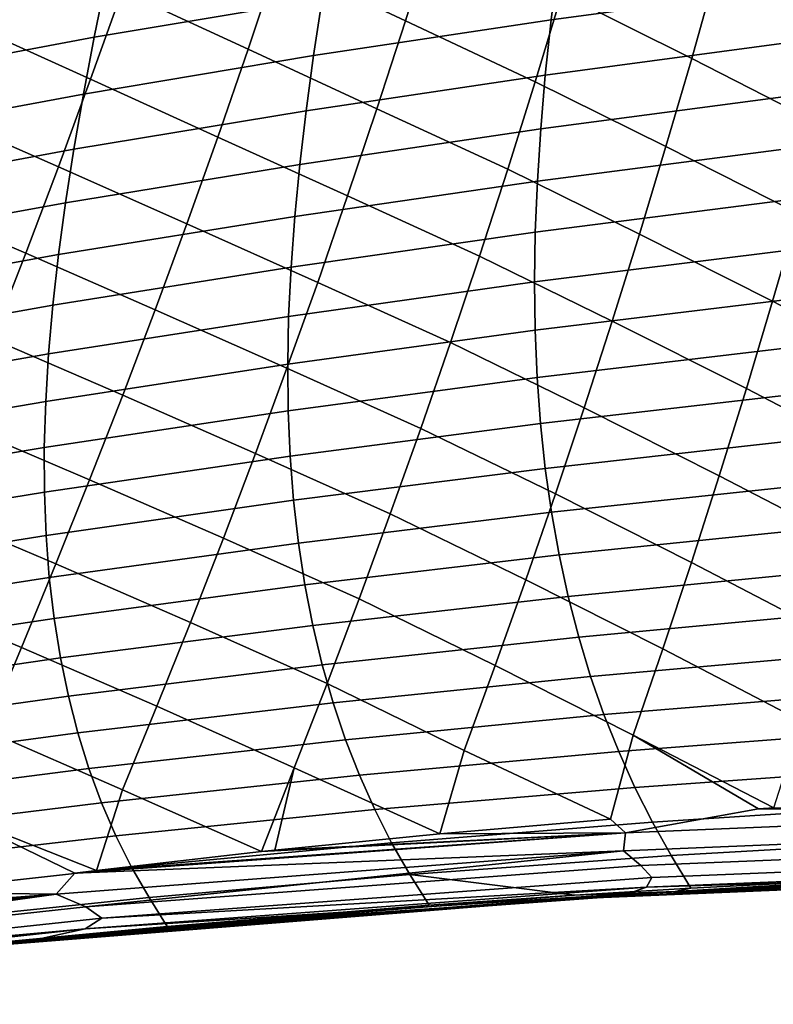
# Model space of a CAD drawing. Header units: metres. Extents: x -25 to 167, y -25 to 25.
# Tile 56 of 135: x 30.84 to 35.49, y -19.22 to -13.14. Entities that reach past the tile are written whole.
import ezdxf

# ---------------------------------------------------------------- set-up
doc = ezdxf.new("R2010")
doc.units = ezdxf.units.M
doc.layers.add('solid_12_061_372_XXX', color=7, linetype='CONTINUOUS')

msp = doc.modelspace()

# ---------------------------------------------------------------- linework, layer by layer
at = {"layer": 'solid_12_061_372_XXX'}
for points in [[(33.220879, -13.151024, 80.814751), (33.391663, -12.603406, 81.091698), (32.609306, -12.227632, 81.343124), (32.432209, -12.78059, 81.059685)], [(35.946419, -13.24975, 80.916588), (36.089245, -12.699884, 81.161125), (35.291386, -12.28584, 81.261719), (35.142605, -12.836633, 81.015297)], [(32.250164, -13.327389, 80.764008), (32.432209, -12.78059, 81.059685), (31.660488, -12.412786, 81.36869), (31.471684, -12.96597, 81.065269)], [(34.988739, -13.383525, 80.758446), (35.142605, -12.836633, 81.015297), (34.346748, -12.433999, 81.161674), (34.187103, -12.982758, 80.901306)], [(31.278086, -13.512279, 80.74865), (31.471684, -12.96597, 81.065269), (30.712576, -12.612507, 81.428802), (30.511406, -13.166527, 81.103027)], [(34.022438, -13.527047, 80.630058), (34.187103, -12.982758, 80.901306), (33.391663, -12.603406, 81.091698), (33.220879, -13.151024, 80.814751)], [(35.665794, -12.59173, 50.811691), (35.631687, -12.94205, 51.245625), (34.120426, -13.146104, 49.874798), (34.163582, -12.79622, 49.410114)], [(32.769413, -12.655854, 47.498371), (32.708115, -13.016126, 47.974014), (31.300371, -13.252413, 46.506607), (31.374458, -12.890742, 45.999405)], [(33.045177, -13.693565, 80.526314), (33.220879, -13.151024, 80.814751), (32.432209, -12.78059, 81.059685), (32.250164, -13.327389, 80.764008)], [(34.163582, -12.79622, 49.410114), (34.120426, -13.146104, 49.874798), (32.654099, -13.366205, 48.470669), (32.708115, -13.016126, 47.974014)], [(35.798607, -13.796529, 80.661888), (35.946419, -13.24975, 80.916588), (35.142605, -12.836633, 81.015297), (34.988739, -13.383525, 80.758446)], [(31.374458, -12.890742, 45.999405), (31.300371, -13.252413, 46.506607), (29.941153, -13.506748, 45.012299), (30.029902, -13.143081, 44.472382)], [(32.063354, -13.868464, 80.456032), (32.250164, -13.327389, 80.764008), (31.471684, -12.96597, 81.065269), (31.278086, -13.512279, 80.74865)], [(34.82991, -13.926846, 80.491127), (34.988739, -13.383525, 80.758446), (34.187103, -12.982758, 80.901306), (34.022438, -13.527047, 80.630058)], [(35.631687, -12.94205, 51.245625), (35.604721, -13.283618, 51.697815), (34.084618, -13.48669, 50.359203), (34.120426, -13.146104, 49.874798)], [(32.708115, -13.016126, 47.974014), (32.654099, -13.366205, 48.470669), (31.23362, -13.603279, 47.036392), (31.300371, -13.252413, 46.506607)], [(31.07991, -14.05217, 80.418755), (31.278086, -13.512279, 80.74865), (30.511406, -13.166527, 81.103027), (30.305611, -13.712912, 80.762878)], [(34.120426, -13.146104, 49.874798), (34.084618, -13.48669, 50.359203), (32.607574, -13.706412, 48.988567), (32.654099, -13.366205, 48.470669)], [(33.852894, -14.067238, 80.3479), (34.022438, -13.527047, 80.630058), (33.220879, -13.151024, 80.814751), (33.045177, -13.693565, 80.526314)], [(31.300371, -13.252413, 46.506607), (31.23362, -13.603279, 47.036392), (29.859741, -13.858961, 45.576401), (29.941153, -13.506748, 45.012299)], [(35.604721, -13.283618, 51.697815), (35.585049, -13.616747, 52.168495), (34.056332, -13.818295, 50.863567), (34.084618, -13.48669, 50.359203)], [(32.864727, -14.231436, 80.226326), (33.045177, -13.693565, 80.526314), (32.250164, -13.327389, 80.764008), (32.063354, -13.868464, 80.456032)], [(32.654099, -13.366205, 48.470669), (32.607574, -13.706412, 48.988567), (31.174446, -13.943668, 47.588978), (31.23362, -13.603279, 47.036392)], [(35.645908, -14.340501, 80.397011), (35.798607, -13.796529, 80.661888), (34.988739, -13.383525, 80.758446), (34.82991, -13.926846, 80.491127)], [(31.871971, -14.404248, 80.135696), (32.063354, -13.868464, 80.456032), (31.278086, -13.512279, 80.74865), (31.07991, -14.05217, 80.418755)], [(34.084618, -13.48669, 50.359203), (34.056332, -13.818295, 50.863567), (32.568741, -14.037068, 49.527935), (32.607574, -13.706412, 48.988567)], [(34.666237, -14.466924, 80.213318), (34.82991, -13.926846, 80.491127), (34.022438, -13.527047, 80.630058), (33.852894, -14.067238, 80.3479)], [(31.23362, -13.603279, 47.036392), (31.174446, -13.943668, 47.588978), (29.785942, -14.200052, 46.164902), (29.859741, -13.858961, 45.576401)], [(35.585049, -13.616747, 52.168495), (35.572811, -13.941752, 52.657909), (34.03574, -14.141238, 51.388123), (34.056332, -13.818295, 50.863567)], [(30.877375, -14.586103, 80.075493), (31.07991, -14.05217, 80.418755), (30.305611, -13.712912, 80.762878), (30.095434, -14.252138, 80.408272)], [(32.607574, -13.706412, 48.988567), (32.568741, -14.037068, 49.527935), (31.123089, -14.273905, 48.164589), (31.174446, -13.943668, 47.588978)], [(33.678608, -14.6037, 80.054787), (33.852894, -14.067238, 80.3479), (33.045177, -13.693565, 80.526314), (32.864727, -14.231436, 80.226326)], [(34.056332, -13.818295, 50.863567), (34.03574, -14.141238, 51.388123), (32.537811, -14.358497, 50.089005), (32.568741, -14.037068, 49.527935)], [(32.679688, -14.765041, 79.914734), (32.864727, -14.231436, 80.226326), (32.063354, -13.868464, 80.456032), (31.871971, -14.404248, 80.135696)], [(31.174446, -13.943668, 47.588978), (31.123089, -14.273905, 48.164589), (29.720036, -14.530353, 46.778015), (29.785942, -14.200052, 46.164902)], [(35.572811, -13.941752, 52.657909), (35.568165, -14.258945, 53.166283), (34.023022, -14.455833, 51.933105), (34.03574, -14.141238, 51.388123)], [(35.488411, -14.881942, 80.121925), (35.645908, -14.340501, 80.397011), (34.82991, -13.926846, 80.491127), (34.666237, -14.466924, 80.213318)], [(31.676205, -14.935178, 79.802925), (31.871971, -14.404248, 80.135696), (31.07991, -14.05217, 80.418755), (30.877375, -14.586103, 80.075493)], [(32.568741, -14.037068, 49.527935), (32.537811, -14.358497, 50.089005), (31.079788, -14.594316, 48.763439), (31.123089, -14.273905, 48.164589)], [(34.497833, -15.004082, 79.924965), (34.666237, -14.466924, 80.213318), (33.852894, -14.067238, 80.3479), (33.678608, -14.6037, 80.054787)], [(34.03574, -14.141238, 51.388123), (34.023022, -14.455833, 51.933105), (32.514992, -14.671014, 50.671997), (32.537811, -14.358497, 50.089005)], [(31.123089, -14.273905, 48.164589), (31.079788, -14.594316, 48.763439), (29.662302, -14.850196, 47.415947), (29.720036, -14.530353, 46.778015)], [(30.670692, -15.114539, 79.718788), (30.877375, -14.586103, 80.075493), (30.095434, -14.252138, 80.408272), (29.881126, -14.784685, 80.039108)], [(33.499714, -15.136795, 79.750671), (33.678608, -14.6037, 80.054787), (32.864727, -14.231436, 80.226326), (32.679688, -14.765041, 79.914734)], [(35.568165, -14.258945, 53.166283), (35.571266, -14.568613, 53.693821), (34.018364, -14.762367, 52.498695), (34.023022, -14.455833, 51.933105)], [(32.537811, -14.358497, 50.089005), (32.514992, -14.671014, 50.671997), (31.044786, -14.905223, 49.385754), (31.079788, -14.594316, 48.763439)], [(36.319202, -15.314127, 80.065727), (36.469982, -14.770204, 80.339951), (35.645908, -14.340501, 80.397011), (35.488411, -14.881942, 80.121925)], [(32.490211, -15.294777, 79.591484), (32.679688, -14.765041, 79.914734), (31.871971, -14.404248, 80.135696), (31.676205, -14.935178, 79.802925)], [(34.023022, -14.455833, 51.933105), (34.018364, -14.762367, 52.498695), (32.500488, -14.974907, 51.277096), (32.514992, -14.671014, 50.671997)], [(35.326115, -15.421074, 79.83654), (35.488411, -14.881942, 80.121925), (34.666237, -14.466924, 80.213318), (34.497833, -15.004082, 79.924965)], [(35.571266, -14.568613, 53.693821), (35.582287, -14.871028, 54.240688), (34.02195, -15.061114, 53.085068), (34.018364, -14.762367, 52.498695)], [(31.079788, -14.594316, 48.763439), (31.044786, -14.905223, 49.385754), (29.613016, -15.15991, 48.078907), (29.662302, -14.850196, 47.415947)], [(31.476223, -15.461676, 79.457657), (31.676205, -14.935178, 79.802925), (30.877375, -14.586103, 80.075493), (30.670692, -15.114539, 79.718788)], [(34.324696, -15.538577, 79.625977), (34.497833, -15.004082, 79.924965), (33.678608, -14.6037, 80.054787), (33.499714, -15.136795, 79.750671)], [(32.514992, -14.671014, 50.671997), (32.500488, -14.974907, 51.277096), (31.018324, -15.206916, 50.0317), (31.044786, -14.905223, 49.385754)], [(33.316223, -15.66681, 79.435425), (33.499714, -15.136795, 79.750671), (32.679688, -14.765041, 79.914734), (32.490211, -15.294777, 79.591484)], [(34.018364, -14.762367, 52.498695), (34.02195, -15.061114, 53.085068), (32.494522, -15.27045, 51.904457), (32.500488, -14.974907, 51.277096)], [(35.582287, -14.871028, 54.240688), (35.601387, -15.166466, 54.80706), (34.033974, -15.352345, 53.692383), (34.02195, -15.061114, 53.085068)], [(36.163574, -15.856174, 79.781319), (36.319202, -15.314127, 80.065727), (35.488411, -14.881942, 80.121925), (35.326115, -15.421074, 79.83654)], [(31.044786, -14.905223, 49.385754), (31.018324, -15.206916, 50.0317), (29.572456, -15.459789, 48.767052), (29.613016, -15.15991, 48.078907)], [(32.296322, -15.82095, 79.256424), (32.490211, -15.294777, 79.591484), (31.676205, -14.935178, 79.802925), (31.476223, -15.461676, 79.457657)], [(32.500488, -14.974907, 51.277096), (32.494522, -15.27045, 51.904457), (31.000647, -15.499668, 50.70142), (31.018324, -15.206916, 50.0317)], [(35.158962, -15.958076, 79.540726), (35.326115, -15.421074, 79.83654), (34.497833, -15.004082, 79.924965), (34.324696, -15.538577, 79.625977)], [(34.02195, -15.061114, 53.085068), (34.033974, -15.352345, 53.692383), (32.497311, -15.557915, 52.554241), (32.494522, -15.27045, 51.904457)], [(31.27206, -15.984064, 79.099716), (31.476223, -15.461676, 79.457657), (30.670692, -15.114539, 79.718788), (30.460058, -15.637917, 79.348557)], [(34.14677, -16.070621, 79.316185), (34.324696, -15.538577, 79.625977), (33.499714, -15.136795, 79.750671), (33.316223, -15.66681, 79.435425)], [(35.601387, -15.166466, 54.80706), (35.628735, -15.455198, 55.393112), (34.054626, -15.636334, 54.320808), (34.033974, -15.352345, 53.692383)], [(31.018324, -15.206916, 50.0317), (31.000647, -15.499668, 50.70142), (29.540899, -15.750111, 49.480518), (29.572456, -15.459789, 48.767052)], [(32.494522, -15.27045, 51.904457), (32.497311, -15.557915, 52.554241), (30.992001, -15.783754, 51.395065), (31.000647, -15.499668, 50.70142)], [(33.128078, -16.193983, 79.108871), (33.316223, -15.66681, 79.435425), (32.490211, -15.294777, 79.591484), (32.296322, -15.82095, 79.256424)], [(34.033974, -15.352345, 53.692383), (34.054626, -15.636334, 54.320808), (32.509064, -15.837573, 53.226601), (32.497311, -15.557915, 52.554241)], [(36.003036, -16.396488, 79.48661), (36.163574, -15.856174, 79.781319), (35.326115, -15.421074, 79.83654), (35.158962, -15.958076, 79.540726)], [(32.097965, -16.343822, 78.909363), (32.296322, -15.82095, 79.256424), (31.476223, -15.461676, 79.457657), (31.27206, -15.984064, 79.099716)], [(35.628735, -15.455198, 55.393112), (35.664494, -15.737498, 55.999012), (34.084095, -15.913354, 54.970512), (34.054626, -15.636334, 54.320808)], [(31.000647, -15.499668, 50.70142), (30.992001, -15.783754, 51.395065), (29.51862, -16.031153, 50.219437), (29.540899, -15.750111, 49.480518)], [(34.986889, -16.49313, 79.234337), (35.158962, -15.958076, 79.540726), (34.324696, -15.538577, 79.625977), (34.14677, -16.070621, 79.316185)], [(32.497311, -15.557915, 52.554241), (32.509064, -15.837573, 53.226601), (30.992626, -16.059448, 52.112785), (30.992001, -15.783754, 51.395065)], [(31.063686, -16.502626, 78.728912), (31.27206, -15.984064, 79.099716), (30.460058, -15.637917, 79.348557), (30.245518, -16.156572, 78.964622)], [(34.054626, -15.636334, 54.320808), (34.084095, -15.913354, 54.970512), (32.529999, -16.109697, 53.9217), (32.509064, -15.837573, 53.226601)], [(33.963993, -16.600424, 78.995438), (34.14677, -16.070621, 79.316185), (33.316223, -15.66681, 79.435425), (33.128078, -16.193983, 79.108871)], [(30.992001, -15.783754, 51.395065), (30.992626, -16.059448, 52.112785), (29.505892, -16.303196, 50.983948), (29.51862, -16.031153, 50.219437)], [(35.664494, -15.737498, 55.999012), (35.708782, -16.013573, 56.62495), (34.122513, -16.183601, 55.641682), (34.084095, -15.913354, 54.970512)], [(32.509064, -15.837573, 53.226601), (32.529999, -16.109697, 53.9217), (31.002769, -16.327023, 52.854729), (30.992626, -16.059448, 52.112785)], [(32.935223, -16.718552, 78.770844), (33.128078, -16.193983, 79.108871), (32.296322, -15.82095, 79.256424), (32.097965, -16.343822, 78.909363)], [(34.084095, -15.913354, 54.970512), (34.122513, -16.183601, 55.641682), (32.560276, -16.374485, 54.639709), (32.529999, -16.109697, 53.9217)], [(35.837532, -16.935211, 79.181496), (36.003036, -16.396488, 79.48661), (35.158962, -15.958076, 79.540726), (34.986889, -16.49313, 79.234337)], [(31.895103, -16.863657, 78.550117), (32.097965, -16.343822, 78.909363), (31.27206, -15.984064, 79.099716), (31.063686, -16.502626, 78.728912)], [(35.708782, -16.013573, 56.62495), (35.761547, -16.283398, 57.271179), (34.169853, -16.447054, 56.334545), (34.122513, -16.183601, 55.641682)], [(30.992626, -16.059448, 52.112785), (31.002769, -16.327023, 52.854729), (29.502993, -16.566517, 51.774189), (29.505892, -16.303196, 50.983948)], [(34.809826, -17.026411, 78.917244), (34.986889, -16.49313, 79.234337), (34.14677, -16.070621, 79.316185), (33.963993, -16.600424, 78.995438)], [(30.851076, -17.017643, 78.345039), (31.063686, -16.502626, 78.728912), (30.245518, -16.156572, 78.964622), (30.027073, -16.670807, 78.566765)], [(32.529999, -16.109697, 53.9217), (32.560276, -16.374485, 54.639709), (31.022615, -16.586674, 53.621052), (31.002769, -16.327023, 52.854729)], [(34.122513, -16.183601, 55.641682), (34.169853, -16.447054, 56.334545), (32.599888, -16.63191, 55.380856), (32.560276, -16.374485, 54.639709)], [(33.776291, -17.128197, 78.663574), (33.963993, -16.600424, 78.995438), (33.128078, -16.193983, 79.108871), (32.935223, -16.718552, 78.770844)], [(31.002769, -16.327023, 52.854729), (31.022615, -16.586674, 53.621052), (29.510134, -16.821312, 52.590305), (29.502993, -16.566517, 51.774189)], [(35.761547, -16.283398, 57.271179), (35.822701, -16.546906, 57.937958), (34.226051, -16.703644, 57.049355), (34.169853, -16.447054, 56.334545)], [(32.560276, -16.374485, 54.639709), (32.599888, -16.63191, 55.380856), (31.052185, -16.838385, 54.411968), (31.022615, -16.586674, 53.621052)], [(32.737598, -17.240753, 78.421158), (32.935223, -16.718552, 78.770844), (32.097965, -16.343822, 78.909363), (31.895103, -16.863657, 78.550117)], [(34.169853, -16.447054, 56.334545), (34.226051, -16.703644, 57.049355), (32.648804, -16.881912, 56.145367), (32.599888, -16.63191, 55.380856)], [(31.687687, -17.380714, 78.17849), (31.895103, -16.863657, 78.550117), (31.063686, -16.502626, 78.728912), (30.851076, -17.017643, 78.345039)], [(35.667, -17.472488, 78.865868), (35.837532, -16.935211, 79.181496), (34.986889, -16.49313, 79.234337), (34.809826, -17.026411, 78.917244)], [(35.822701, -16.546906, 57.937958), (35.892155, -16.804026, 58.625542), (34.291042, -16.953302, 57.786358), (34.226051, -16.703644, 57.049355)], [(31.022615, -16.586674, 53.621052), (31.052185, -16.838385, 54.411968), (29.52737, -17.067577, 53.432487), (29.510134, -16.821312, 52.590305)], [(32.599888, -16.63191, 55.380856), (32.648804, -16.881912, 56.145367), (31.09148, -17.082102, 55.227684), (31.052185, -16.838385, 54.411968)], [(34.627712, -17.558104, 78.58931), (34.809826, -17.026411, 78.917244), (33.963993, -16.600424, 78.995438), (33.776291, -17.128197, 78.663574)], [(30.634199, -17.529398, 77.947906), (30.851076, -17.017643, 78.345039), (30.027073, -16.670807, 78.566765), (29.804714, -17.180918, 78.154793)], [(34.226051, -16.703644, 57.049355), (34.291042, -16.953302, 57.786358), (32.706985, -17.12443, 56.933475), (32.648804, -16.881912, 56.145367)], [(33.583611, -17.654152, 78.320435), (33.776291, -17.128197, 78.663574), (32.935223, -16.718552, 78.770844), (32.737598, -17.240753, 78.421158)], [(35.892155, -16.804026, 58.625542), (35.969822, -17.054688, 59.33419), (34.364773, -17.195965, 58.545803), (34.291042, -16.953302, 57.786358)], [(31.052185, -16.838385, 54.411968), (31.09148, -17.082102, 55.227684), (29.554733, -17.305275, 54.300926), (29.52737, -17.067577, 53.432487)], [(32.648804, -16.881912, 56.145367), (32.706985, -17.12443, 56.933475), (31.140495, -17.317774, 56.06842), (31.09148, -17.082102, 55.227684)], [(32.535145, -17.760826, 78.059639), (32.737598, -17.240753, 78.421158), (31.895103, -16.863657, 78.550117), (31.687687, -17.380714, 78.17849)], [(34.291042, -16.953302, 57.786358), (34.364773, -17.195965, 58.545803), (32.77441, -17.359402, 57.745411), (32.706985, -17.12443, 56.933475)], [(31.475668, -17.895256, 77.794296), (31.687687, -17.380714, 78.17849), (30.851076, -17.017643, 78.345039), (30.634199, -17.529398, 77.947906)], [(35.969822, -17.054688, 59.33419), (36.055614, -17.298822, 60.064171), (34.447178, -17.431561, 59.32793), (34.364773, -17.195965, 58.545803)], [(35.496487, -18.007513, 78.541336), (35.667, -17.472488, 78.865868), (34.809826, -17.026411, 78.917244), (34.627712, -17.558104, 78.58931)], [(31.09148, -17.082102, 55.227684), (31.140495, -17.317774, 56.06842), (29.592249, -17.534365, 55.195824), (29.554733, -17.305275, 54.300926)], [(32.706985, -17.12443, 56.933475), (32.77441, -17.359402, 57.745411), (31.19923, -17.545351, 56.934387), (31.140495, -17.317774, 56.06842)], [(34.487167, -18.078117, 78.266815), (34.627712, -17.558104, 78.58931), (33.776291, -17.128197, 78.663574), (33.583611, -17.654152, 78.320435)], [(33.43325, -18.167858, 77.982376), (33.583611, -17.654152, 78.320435), (32.737598, -17.240753, 78.421158), (32.535145, -17.760826, 78.059639)], [(34.364773, -17.195965, 58.545803), (34.447178, -17.431561, 59.32793), (32.851036, -17.586767, 58.581406), (32.77441, -17.359402, 57.745411)], [(36.055614, -17.298822, 60.064171), (36.149445, -17.536364, 60.815739), (34.538193, -17.660027, 60.132996), (34.447178, -17.431561, 59.32793)], [(31.140495, -17.317774, 56.06842), (31.19923, -17.545351, 56.934387), (29.639952, -17.754812, 56.117363), (29.592249, -17.534365, 55.195824)], [(32.77441, -17.359402, 57.745411), (32.851036, -17.586767, 58.581406), (31.267681, -17.764782, 57.825798), (31.19923, -17.545351, 56.934387)], [(32.333817, -18.277502, 77.688278), (32.535145, -17.760826, 78.059639), (31.687687, -17.380714, 78.17849), (31.475668, -17.895256, 77.794296)], [(34.447178, -17.431561, 59.32793), (34.538193, -17.660027, 60.132996), (32.936829, -17.806465, 59.441692), (32.851036, -17.586767, 58.581406)], [(31.19923, -17.545351, 56.934387), (31.267681, -17.764782, 57.825798), (29.697866, -17.966579, 57.065742), (29.639952, -17.754812, 56.117363)], [(31.314486, -18.393215, 77.417503), (31.475668, -17.895256, 77.794296), (30.634199, -17.529398, 77.947906), (30.413029, -18.03817, 77.5373)], [(36.149445, -17.536364, 60.815739), (36.251225, -17.767237, 61.589149), (34.63776, -17.881294, 60.961239), (34.538193, -17.660027, 60.132996)], [(32.851036, -17.586767, 58.581406), (32.936829, -17.806465, 59.441692), (31.345846, -17.976013, 58.742863), (31.267681, -17.764782, 57.825798)], [(34.580547, -18.160475, 78.23629), (35.400993, -18.013607, 78.515236), (34.627712, -17.558104, 78.58931), (34.487167, -18.078117, 78.266815)], [(35.496487, -18.007513, 78.541336), (34.627712, -17.558104, 78.58931), (35.400993, -18.013607, 78.515236)], [(34.538193, -17.660027, 60.132996), (34.63776, -17.881294, 60.961239), (33.031765, -18.018433, 60.326504), (32.936829, -17.806465, 59.441692)], [(34.487167, -18.078117, 78.266815), (33.583611, -17.654152, 78.320435), (33.43325, -18.167858, 77.982376)], [(31.267681, -17.764782, 57.825798), (31.345846, -17.976013, 58.742863), (29.766027, -18.169626, 58.041161), (29.697866, -17.966579, 57.065742)], [(32.414234, -18.268953, 77.709702), (32.535145, -17.760826, 78.059639), (32.333817, -18.277502, 77.688278)], [(33.43325, -18.167858, 77.982376), (32.535145, -17.760826, 78.059639), (32.414234, -18.268953, 77.709702)], [(36.251225, -17.767237, 61.589149), (36.36087, -17.991377, 62.38467), (34.745815, -18.095297, 61.812912), (34.63776, -17.881294, 60.961239)], [(32.936829, -17.806465, 59.441692), (33.031765, -18.018433, 60.326504), (31.433722, -18.178993, 59.685799), (31.345846, -17.976013, 58.742863)], [(32.333817, -18.277502, 77.688278), (31.475668, -17.895256, 77.794296), (31.314486, -18.393215, 77.417503)], [(34.63776, -17.881294, 60.961239), (34.745815, -18.095297, 61.812912), (33.135803, -18.22261, 61.236065), (33.031765, -18.018433, 60.326504)], [(31.345846, -17.976013, 58.742863), (31.433722, -18.178993, 59.685799), (29.844463, -18.36392, 59.043804), (29.766027, -18.169626, 58.041161)], [(31.06599, -18.539318, 77.25251), (31.179686, -18.40954, 77.381767), (30.413029, -18.03817, 77.5373), (30.244867, -18.529499, 77.133751)], [(31.314486, -18.393215, 77.417503), (30.413029, -18.03817, 77.5373), (31.179686, -18.40954, 77.381767)], [(33.031765, -18.018433, 60.326504), (33.135803, -18.22261, 61.236065), (31.531309, -18.373672, 60.654819), (31.433722, -18.178993, 59.685799)], [(34.568226, -18.273563, 78.136635), (38.062386, -18.128111, 79.08017), (38.035378, -18.01656, 79.168549), (34.580547, -18.160475, 78.23629)], [(34.580547, -18.160475, 78.23629), (38.035378, -18.01656, 79.168549), (35.400993, -18.013607, 78.515236)], [(36.36087, -17.991377, 62.38467), (36.478291, -18.208714, 63.20256), (34.862297, -18.301966, 62.688259), (34.745815, -18.095297, 61.812912)], [(38.035378, -18.01656, 79.168549), (35.496487, -18.007513, 78.541336), (35.400993, -18.013607, 78.515236)], [(34.745815, -18.095297, 61.812912), (34.862297, -18.301966, 62.688259), (33.248913, -18.418936, 62.170612), (33.135803, -18.22261, 61.236065)], [(34.580547, -18.160475, 78.23629), (34.487167, -18.078117, 78.266815), (33.43325, -18.167858, 77.982376)], [(34.580547, -18.160475, 78.23629), (31.314486, -18.393215, 77.417503), (31.179686, -18.40954, 77.381767)], [(34.580547, -18.160475, 78.23629), (31.179686, -18.40954, 77.381767), (34.568226, -18.273563, 78.136635)], [(34.580547, -18.160475, 78.23629), (32.333817, -18.277502, 77.688278), (31.314486, -18.393215, 77.417503)], [(34.580547, -18.160475, 78.23629), (32.414234, -18.268953, 77.709702), (32.333817, -18.277502, 77.688278)], [(34.580547, -18.160475, 78.23629), (33.43325, -18.167858, 77.982376), (32.414234, -18.268953, 77.709702)], [(34.67532, -18.363499, 78.051071), (38.093506, -18.223402, 78.975601), (38.062386, -18.128111, 79.08017), (34.568226, -18.273563, 78.136635)], [(31.433722, -18.178993, 59.685799), (31.531309, -18.373672, 60.654819), (29.933203, -18.549417, 60.073868), (29.844463, -18.36392, 59.043804)], [(33.135803, -18.22261, 61.236065), (33.248913, -18.418936, 62.170612), (31.638603, -18.559998, 61.650135), (31.531309, -18.373672, 60.654819)], [(34.741722, -18.437166, 77.940704), (38.12793, -18.299963, 78.857544), (38.093506, -18.223402, 78.975601), (34.67532, -18.363499, 78.051071)], [(36.478291, -18.208714, 63.20256), (36.596386, -18.42049, 64.044983), (34.982716, -18.502119, 63.588966), (34.862297, -18.301966, 62.688259)], [(34.568226, -18.273563, 78.136635), (31.179686, -18.40954, 77.381767), (31.06599, -18.539318, 77.25251)], [(34.568226, -18.273563, 78.136635), (31.06599, -18.539318, 77.25251), (31.249258, -18.618824, 77.183548)], [(34.568226, -18.273563, 78.136635), (31.249258, -18.618824, 77.183548), (34.67532, -18.363499, 78.051071)], [(34.862297, -18.301966, 62.688259), (34.982716, -18.502119, 63.588966), (34.26553, -18.546156, 63.386047), (33.248913, -18.418936, 62.170612)], [(34.708981, -18.495829, 77.793488), (38.164772, -18.35581, 78.729065), (38.12793, -18.299963, 78.857544), (34.741722, -18.437166, 77.940704)], [(31.531309, -18.373672, 60.654819), (31.638603, -18.559998, 61.650135), (30.032276, -18.726086, 61.131546), (29.933203, -18.549417, 60.073868)], [(31.249258, -18.618824, 77.183548), (31.347687, -18.687538, 77.079903), (34.741722, -18.437166, 77.940704), (34.67532, -18.363499, 78.051071)], [(32.708527, -18.676634, 76.985901), (34.298908, -18.566761, 63.604424), (38.144943, -18.403725, 64.755798), (34.545715, -18.551508, 77.456436)], [(34.887024, -18.522577, 63.641335), (38.182655, -18.393003, 64.628609), (38.144943, -18.403725, 64.755798), (34.298908, -18.566761, 63.604424)], [(38.223087, -18.401913, 64.779434), (36.402401, -18.458714, 77.949608), (34.545715, -18.551508, 77.456436), (38.144943, -18.403725, 64.755798)], [(34.591625, -18.537258, 77.616882), (38.241604, -18.400156, 78.455147), (38.203068, -18.389498, 78.593483)], [(34.708981, -18.495829, 77.793488), (34.591625, -18.537258, 77.616882), (38.203068, -18.389498, 78.593483)], [(34.591625, -18.537258, 77.616882), (36.402401, -18.458714, 77.949608), (38.241604, -18.400156, 78.455147)], [(34.708981, -18.495829, 77.793488), (38.203068, -18.389498, 78.593483), (38.164772, -18.35581, 78.729065)], [(34.887024, -18.522577, 63.641335), (36.596386, -18.42049, 64.044983), (38.219082, -18.362841, 64.504189)], [(34.887024, -18.522577, 63.641335), (38.219082, -18.362841, 64.504189), (38.182655, -18.393003, 64.628609)], [(34.741722, -18.437166, 77.940704), (31.347687, -18.687538, 77.079903), (34.708981, -18.495829, 77.793488)], [(33.248913, -18.418936, 62.170612), (33.366913, -18.608107, 63.131393), (31.75029, -18.738924, 62.673355), (31.638603, -18.559998, 61.650135)], [(34.26553, -18.546156, 63.386047), (33.366913, -18.608107, 63.131393), (33.248913, -18.418936, 62.170612)], [(34.591625, -18.537258, 77.616882), (34.545715, -18.551508, 77.456436), (36.402401, -18.458714, 77.949608)], [(34.887024, -18.522577, 63.641335), (34.982716, -18.502119, 63.588966), (36.596386, -18.42049, 64.044983)], [(34.708981, -18.495829, 77.793488), (31.245129, -18.753784, 76.916237), (34.591625, -18.537258, 77.616882)], [(31.347687, -18.687538, 77.079903), (31.245129, -18.753784, 76.916237), (34.708981, -18.495829, 77.793488)], [(31.593893, -18.758621, 62.663979), (34.887024, -18.522577, 63.641335), (34.298908, -18.566761, 63.604424)], [(31.593893, -18.758621, 62.663979), (34.26553, -18.546156, 63.386047), (34.887024, -18.522577, 63.641335)], [(34.887024, -18.522577, 63.641335), (34.26553, -18.546156, 63.386047), (34.982716, -18.502119, 63.588966)], [(31.06599, -18.539318, 77.25251), (28.082344, -18.84362, 76.558434), (27.624905, -18.915886, 76.43589)], [(31.06599, -18.539318, 77.25251), (27.624905, -18.915886, 76.43589), (27.821774, -18.989882, 76.361801)], [(31.06599, -18.539318, 77.25251), (27.821774, -18.989882, 76.361801), (31.249258, -18.618824, 77.183548)], [(31.06599, -18.539318, 77.25251), (28.938387, -18.714117, 76.786362), (28.082344, -18.84362, 76.558434)], [(28.798698, -19.053556, 76.033478), (30.468822, -18.87372, 62.470028), (34.298908, -18.566761, 63.604424), (30.855047, -18.836504, 76.52742)], [(31.06599, -18.539318, 77.25251), (29.12631, -18.686525, 76.836372), (28.938387, -18.714117, 76.786362)], [(31.06599, -18.539318, 77.25251), (30.244867, -18.529499, 77.133751), (29.12631, -18.686525, 76.836372)], [(31.638603, -18.559998, 61.650135), (31.75029, -18.738924, 62.673355), (30.374456, -18.869991, 62.283493), (30.032276, -18.726086, 61.131546)], [(31.593893, -18.758621, 62.663979), (34.298908, -18.566761, 63.604424), (30.468822, -18.87372, 62.470028)], [(32.708527, -18.676634, 76.985901), (30.855047, -18.836504, 76.52742), (34.298908, -18.566761, 63.604424)], [(34.591625, -18.537258, 77.616882), (30.971752, -18.813868, 76.703812), (34.545715, -18.551508, 77.456436)], [(31.245129, -18.753784, 76.916237), (30.971752, -18.813868, 76.703812), (34.591625, -18.537258, 77.616882)], [(30.971752, -18.813868, 76.703812), (32.708527, -18.676634, 76.985901), (34.545715, -18.551508, 77.456436)], [(31.593893, -18.758621, 62.663979), (33.366913, -18.608107, 63.131393), (34.26553, -18.546156, 63.386047)], [(27.821774, -18.989882, 76.361801), (27.952848, -19.051481, 76.264717), (31.347687, -18.687538, 77.079903), (31.249258, -18.618824, 77.183548)], [(31.593893, -18.758621, 62.663979), (31.75029, -18.738924, 62.673355), (33.366913, -18.608107, 63.131393)], [(31.347687, -18.687538, 77.079903), (27.952848, -19.051481, 76.264717), (31.245129, -18.753784, 76.916237)], [(30.971752, -18.813868, 76.703812), (30.855047, -18.836504, 76.52742), (32.708527, -18.676634, 76.985901)], [(31.245129, -18.753784, 76.916237), (27.781723, -19.129972, 76.085655), (30.971752, -18.813868, 76.703812)], [(27.952848, -19.051481, 76.264717), (27.781723, -19.129972, 76.085655), (31.245129, -18.753784, 76.916237)], [(31.593893, -18.758621, 62.663979), (30.468822, -18.87372, 62.470028), (28.302759, -19.101944, 61.69656)], [(31.593893, -18.758621, 62.663979), (28.302759, -19.101944, 61.69656), (30.140779, -18.89406, 62.217236)], [(31.593893, -18.758621, 62.663979), (30.140779, -18.89406, 62.217236), (30.374456, -18.869991, 62.283493)], [(31.593893, -18.758621, 62.663979), (30.374456, -18.869991, 62.283493), (31.75029, -18.738924, 62.673355)], [(30.971752, -18.813868, 76.703812), (27.354507, -19.219463, 75.839172), (30.855047, -18.836504, 76.52742)], [(27.781723, -19.129972, 76.085655), (27.354507, -19.219463, 75.839172), (30.971752, -18.813868, 76.703812)], [(27.354507, -19.219463, 75.839172), (28.798698, -19.053556, 76.033478), (30.855047, -18.836504, 76.52742)]]:
    msp.add_3dface(points, dxfattribs=at)

doc.saveas('drawing.dxf')
